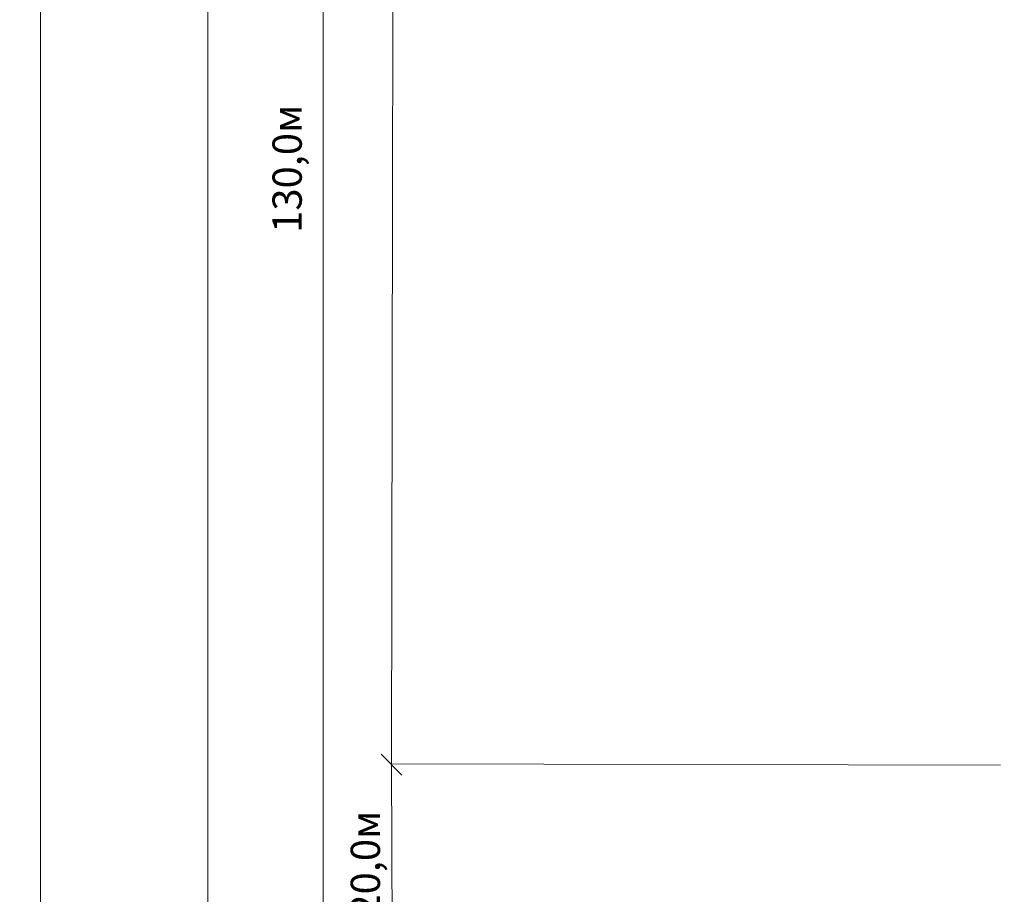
# Model space of a CAD drawing. Header units: millimetres. Extents: x -1722610 to 3896328, y -6858570 to -1329430.
# Tile 8 of 50: x 3071163 to 3082934, y -3479321 to -3468865. Entities that reach past the tile are written whole.
import ezdxf

# ---------------------------------------------------------------- set-up
doc = ezdxf.new("R2010")
doc.units = ezdxf.units.MM
doc.layers.get('0').update_dxf_attribs({"lineweight": 5})
doc.layers.add('PDF_Geometry', color=7, linetype='Continuous')
doc.styles.get("Standard").update_dxf_attribs({"font": 'arial.ttf'})

msp = doc.modelspace()

# ---------------------------------------------------------------- linework, layer by layer
at = {"lineweight": 0}
for points in [[(3071413.1284, -3486020.0462), (3029413.1284, -3486020.0462), (3029413.1284, -3456320.0462), (3071413.1284, -3456320.0462)], [(3113413.1284, -3486020.0462), (3071413.1284, -3486020.0462), (3071413.1284, -3456320.0462), (3113413.1284, -3456320.0462)], [(3112913.1284, -3485520.0462), (3073413.1284, -3485520.0462), (3073413.1284, -3456820.0462), (3112913.1284, -3456820.0462)]]:
    msp.add_lwpolyline(points, close=True, dxfattribs=at)
at = {"layer": 'PDF_Geometry', "color": 5, "lineweight": 18}
for points in [[(3074790.1067, -3462022.9567), (3074790.1067, -3481876.5983)], [(3075637.105, -3462014.4867), (3075607.5771, -3477770.4814)], [(3075732.5094, -3477895.4137), (3075482.6448, -3477645.5491)], [(3075607.5371, -3477760.9461), (3082889.734, -3477778.8344), (3075607.5371, -3477760.9461)], [(3075607.5771, -3477770.4814), (3075615.9301, -3479759.1024)]]:
    msp.add_lwpolyline(points, dxfattribs=at)

# ---------------------------------------------------------------- texts
at = {"char_height": 350, "attachment_point": 1, "rotation": 90}
for s, insert in [('{\\fISOCPEUR|b0|i0|c204|p34;1\\fISOCPEUR|b0|i0|c0|p34;3\\fISOCPEUR|b0|i0|c204|p34;0,0м}', (3074185.4407, -3471412.1498)), ('{\\fISOCPEUR|b0|i0|c0|p34;20\\fISOCPEUR|b0|i0|c204|p34;,0м}', (3075120.3195, -3479586.8325))]:
    msp.add_mtext_dynamic_manual_height_columns(s, width=2337.80306, gutter_width=2692.112, heights=[0], dxfattribs=dict(at, insert=insert))

doc.saveas('drawing.dxf')
